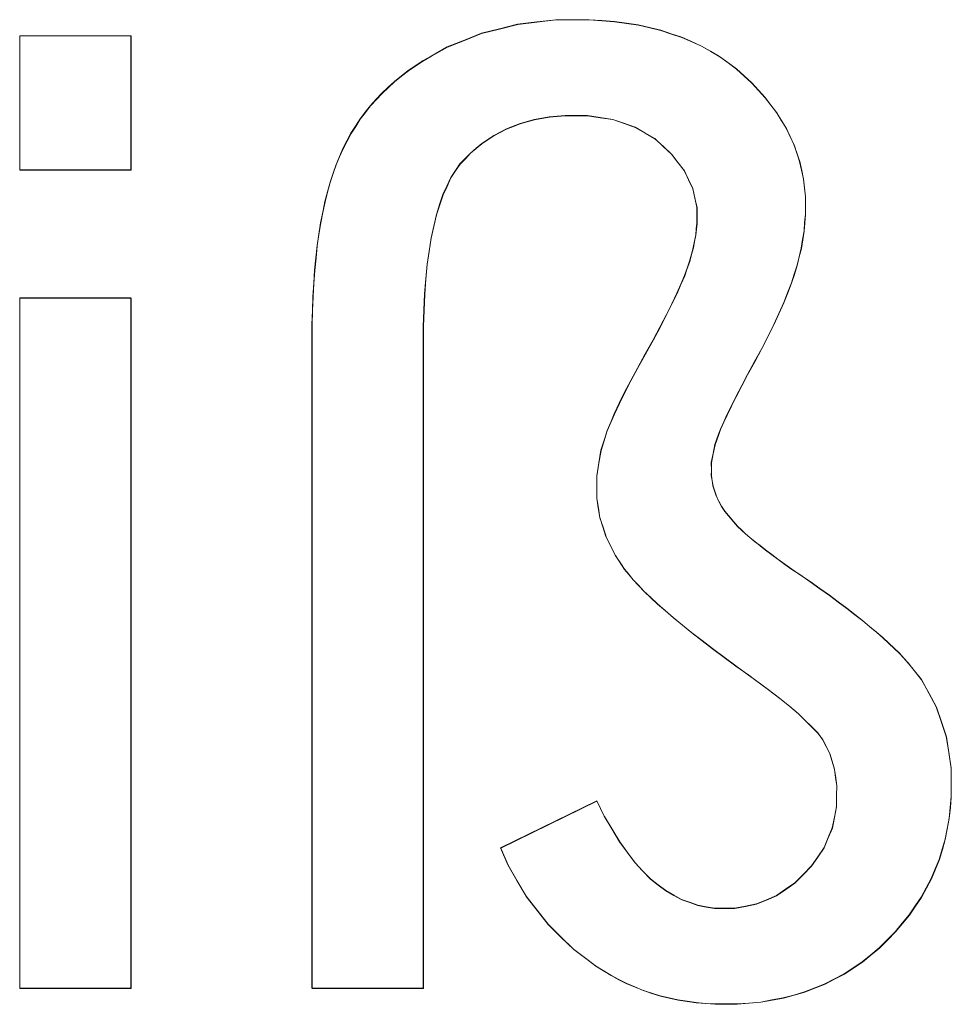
# Model space of a CAD drawing. Extents: x 229 to 926, y 37 to 878.
# Tile 100 of 163: x 348.08 to 350.52, y 799.48 to 802.07. Entities that reach past the tile are written whole.
import ezdxf
from ezdxf.lldxf.tags import DXFTag

# ---------------------------------------------------------------- set-up
doc = ezdxf.new("R2010")
doc.units = 0
doc.layers.get('0').update_dxf_attribs({"linetype": 'fein_strichliert', "lineweight": 13})
doc.layers.add('Beschriftung', color=7, linetype='Continuous', lineweight=25)
doc.layers.add('Beschriftung-A03CPAFWA9', color=7, linetype='Continuous', lineweight=25)
tags = doc.linetypes.add('fein_strichliert', pattern=[4, 1, -2, 1]).pattern_tags.tags
tags[8:9] = [DXFTag(74, 4), DXFTag(75, 0), DXFTag(340, '0'), DXFTag(46, 0.0), DXFTag(50, 0.0), DXFTag(44, 0.0), DXFTag(45, 0.0)]
tags[6:7] = [DXFTag(74, 4), DXFTag(75, 0), DXFTag(340, '0'), DXFTag(46, 0.0), DXFTag(50, 0.0), DXFTag(44, 0.0), DXFTag(45, 0.0)]
tags[4:5] = [DXFTag(74, 4), DXFTag(75, 0), DXFTag(340, '0'), DXFTag(46, 0.0), DXFTag(50, 0.0), DXFTag(44, 0.0), DXFTag(45, 0.0)]

# ---------------------------------------------------------------- blocks, each defined once
blk = doc.blocks.new('Referenz-A03CPAFUA9', base_point=(255.7277, 66.0323))
at = {"layer": 'Beschriftung', "color": 0, "lineweight": -2}
for p, q in [((349.3377, 802.0452), (349.3852, 802.0571)), ((349.3852, 802.0571), (349.4353, 802.063)), ((349.4353, 802.063), (349.4853, 802.069)), ((349.4853, 802.069), (349.5381, 802.069)), ((349.5381, 802.069), (349.5732, 802.069)), ((349.5732, 802.069), (349.6064, 802.0667)), ((349.6064, 802.0667), (349.6396, 802.0645)), ((349.6396, 802.0645), (349.671, 802.0598)), ((349.671, 802.0598), (349.7022, 802.0552)), ((349.7022, 802.0552), (349.7317, 802.0483)), ((349.2455, 802.0153), (349.2902, 802.0332)), ((349.2902, 802.0332), (349.3377, 802.0452)), ((349.7317, 802.0483), (349.7612, 802.0413)), ((349.7612, 802.0413), (349.7889, 802.0322)), ((349.7889, 802.0322), (349.8164, 802.023)), ((348.0775, 801.6746), (348.0775, 802.027)), ((348.0775, 802.027), (348.3698, 802.027)), ((348.3698, 802.027), (348.3698, 801.6746)), ((349.2006, 801.9974), (349.2455, 802.0153)), ((349.8164, 802.023), (349.8422, 802.0114)), ((349.8422, 802.0114), (349.868, 801.9999)), ((349.1584, 801.9736), (349.2006, 801.9974)), ((349.868, 801.9999), (349.8919, 801.9861)), ((349.8919, 801.9861), (349.9157, 801.9724)), ((349.1177, 801.9486), (349.1374, 801.9616)), ((349.1374, 801.9616), (349.1584, 801.9736)), ((349.9157, 801.9724), (349.9377, 801.9562)), ((349.9377, 801.9562), (349.9597, 801.9401)), ((349.08, 801.9213), (349.0982, 801.9355)), ((349.0982, 801.9355), (349.1177, 801.9486)), ((349.9597, 801.9401), (349.9799, 801.9216)), ((349.0454, 801.8918), (349.0619, 801.9071)), ((349.0619, 801.9071), (349.08, 801.9213)), ((349.9799, 801.9216), (350, 801.9032)), ((350, 801.9032), (350.0176, 801.884)), ((349.0138, 801.86), (349.0288, 801.8764)), ((349.0288, 801.8764), (349.0454, 801.8918)), ((350.0176, 801.884), (350.0352, 801.8649)), ((348.9987, 801.8435), (349.0138, 801.86)), ((350.0352, 801.8649), (350.0503, 801.845)), ((348.9716, 801.8083), (348.9852, 801.8259)), ((348.9852, 801.8259), (348.9987, 801.8435)), ((350.0503, 801.845), (350.0655, 801.8251)), ((350.0655, 801.8251), (350.078, 801.8046)), ((348.9596, 801.7896), (348.9716, 801.8083)), ((349.3916, 801.7964), (349.3738, 801.7894)), ((349.4103, 801.8016), (349.3916, 801.7964)), ((349.429, 801.807), (349.4103, 801.8016)), ((349.4488, 801.8104), (349.429, 801.807)), ((349.4685, 801.814), (349.4488, 801.8104)), ((349.4892, 801.8157), (349.4685, 801.814)), ((349.5099, 801.8175), (349.4892, 801.8157)), ((349.5315, 801.8175), (349.5099, 801.8175)), ((349.5685, 801.8175), (349.5315, 801.8175)), ((349.6017, 801.8124), (349.5685, 801.8175)), ((349.6349, 801.8074), (349.6017, 801.8124)), ((349.6644, 801.7972), (349.6349, 801.8074)), ((349.6939, 801.7872), (349.6644, 801.7972)), ((350.078, 801.8046), (350.0906, 801.7839)), ((348.937, 801.751), (348.9475, 801.7708)), ((348.9475, 801.7708), (348.9596, 801.7896)), ((349.3393, 801.7734), (349.3225, 801.7647)), ((349.356, 801.7822), (349.3393, 801.7734)), ((349.3738, 801.7894), (349.356, 801.7822)), ((349.7197, 801.7719), (349.6939, 801.7872)), ((349.7455, 801.7567), (349.7197, 801.7719)), ((350.0906, 801.7839), (350.1007, 801.7625)), ((348.9265, 801.7311), (348.937, 801.751)), ((349.291, 801.7436), (349.2763, 801.7313)), ((349.3067, 801.7542), (349.291, 801.7436)), ((349.3225, 801.7647), (349.3067, 801.7542)), ((349.7676, 801.7365), (349.7455, 801.7567)), ((350.1007, 801.7625), (350.1108, 801.7412)), ((348.9174, 801.7102), (348.9265, 801.7311)), ((349.2614, 801.719), (349.2476, 801.7049)), ((349.2763, 801.7313), (349.2614, 801.719)), ((349.7897, 801.7162), (349.7676, 801.7365)), ((350.1108, 801.7412), (350.1183, 801.7191)), ((350.1183, 801.7191), (350.1259, 801.6971)), ((348.9085, 801.6892), (348.9174, 801.7102)), ((349.2476, 801.7049), (349.2339, 801.6909)), ((349.8063, 801.6944), (349.7897, 801.7162)), ((349.8229, 801.6727), (349.8063, 801.6944)), ((350.1259, 801.6971), (350.1309, 801.6743)), ((348.3698, 801.6746), (348.0775, 801.6746)), ((348.9005, 801.6659), (348.9085, 801.6892)), ((349.2218, 801.6727), (349.2097, 801.6544)), ((349.2339, 801.6909), (349.2218, 801.6727)), ((349.834, 801.6493), (349.8229, 801.6727)), ((350.1309, 801.6743), (350.136, 801.6514)), ((348.8858, 801.6171), (348.8927, 801.6426)), ((348.8927, 801.6426), (348.9005, 801.6659)), ((349.2097, 801.6544), (349.1994, 801.6323)), ((349.8451, 801.6259), (349.834, 801.6493)), ((350.136, 801.6514), (350.1384, 801.6279)), ((348.8791, 801.5917), (348.8858, 801.6171)), ((349.1994, 801.6323), (349.1891, 801.6099)), ((349.8506, 801.6011), (349.8451, 801.6259)), ((350.1384, 801.6279), (350.141, 801.6044)), ((348.8734, 801.564), (348.8791, 801.5917)), ((349.1891, 801.6099), (349.1805, 801.5836)), ((349.8561, 801.5761), (349.8506, 801.6011)), ((350.141, 801.6044), (350.141, 801.5801)), ((348.8678, 801.5361), (348.8734, 801.564)), ((349.1805, 801.5836), (349.1719, 801.5572)), ((349.8561, 801.5497), (349.8561, 801.5761)), ((350.141, 801.5801), (350.141, 801.5584)), ((349.1719, 801.5572), (349.1649, 801.5266)), ((349.8562, 801.5352), (349.8561, 801.5497)), ((350.141, 801.5584), (350.1391, 801.5363)), ((348.8632, 801.5062), (348.8678, 801.5361)), ((349.1649, 801.5266), (349.1581, 801.4962)), ((349.8531, 801.5041), (349.8545, 801.5196)), ((349.8545, 801.5196), (349.8562, 801.5352)), ((350.1374, 801.5143), (350.1336, 801.4919)), ((350.1391, 801.5363), (350.1374, 801.5143)), ((348.8588, 801.4762), (348.8632, 801.5062)), ((349.1581, 801.4962), (349.1529, 801.4616)), ((349.8466, 801.4708), (349.8498, 801.4875)), ((349.8498, 801.4875), (349.8531, 801.5041)), ((350.1336, 801.4919), (350.13, 801.4695)), ((348.8554, 801.444), (348.8588, 801.4762)), ((349.1529, 801.4616), (349.1477, 801.427)), ((349.8416, 801.4531), (349.8466, 801.4708)), ((350.13, 801.4695), (350.1245, 801.4469)), ((348.852, 801.4117), (348.8554, 801.444)), ((349.8304, 801.4167), (349.8369, 801.4354)), ((349.8369, 801.4354), (349.8416, 801.4531)), ((350.1245, 801.4469), (350.1191, 801.4243)), ((348.8498, 801.3773), (348.852, 801.4117)), ((349.1477, 801.427), (349.1443, 801.3884)), ((349.8238, 801.3978), (349.8304, 801.4167)), ((350.1191, 801.4243), (350.1117, 801.4012)), ((349.1443, 801.3884), (349.1409, 801.3496)), ((349.8137, 801.3744), (349.8238, 801.3978)), ((350.1117, 801.4012), (350.1044, 801.3782)), ((348.8476, 801.3427), (348.8498, 801.3773)), ((349.8037, 801.351), (349.8137, 801.3744)), ((350.1044, 801.3782), (350.0942, 801.3524)), ((348.0775, 799.5271), (348.0775, 801.3392)), ((348.0775, 801.3392), (348.3698, 801.3392)), ((348.3698, 801.3392), (348.3698, 799.5271)), ((348.8464, 801.306), (348.8476, 801.3427)), ((349.1409, 801.3496), (349.1391, 801.3068)), ((349.7899, 801.3229), (349.8037, 801.351)), ((350.0942, 801.3524), (350.0841, 801.3265)), ((348.8452, 801.2692), (348.8464, 801.306)), ((349.1391, 801.3068), (349.1374, 801.264)), ((349.7762, 801.2947), (349.7899, 801.3229)), ((350.0841, 801.3265), (350.071, 801.2979)), ((349.7589, 801.2619), (349.7762, 801.2947)), ((350.071, 801.2979), (350.058, 801.2692)), ((348.8452, 801.2302), (348.8452, 801.2692)), ((349.1374, 801.264), (349.1374, 801.2171)), ((349.7415, 801.229), (349.7589, 801.2619)), ((350.058, 801.2692), (350.0422, 801.2377)), ((348.8452, 799.5271), (348.8452, 801.2302)), ((349.7206, 801.1915), (349.7415, 801.229)), ((350.0422, 801.2377), (350.0263, 801.2063)), ((349.1374, 801.2171), (349.1374, 799.5271)), ((350.0263, 801.2063), (350.0076, 801.1719)), ((349.6997, 801.1541), (349.7206, 801.1915)), ((349.6826, 801.1216), (349.6997, 801.1541)), ((350.0076, 801.1719), (349.9889, 801.1376)), ((349.9889, 801.1376), (349.9737, 801.1085)), ((349.6654, 801.0892), (349.6826, 801.1216)), ((349.9737, 801.1085), (349.9585, 801.0793)), ((349.6523, 801.062), (349.6654, 801.0892)), ((349.9585, 801.0793), (349.9467, 801.0555)), ((349.6391, 801.0346), (349.6523, 801.062)), ((349.9467, 801.0555), (349.9348, 801.0317)), ((349.6297, 801.0125), (349.6391, 801.0346)), ((349.9348, 801.0317), (349.9265, 801.013)), ((349.6203, 800.9903), (349.6297, 801.0125)), ((349.9181, 800.9943), (349.9132, 800.9808)), ((349.9265, 801.013), (349.9181, 800.9943)), ((349.6039, 800.9391), (349.6149, 800.9732)), ((349.6149, 800.9732), (349.6203, 800.9903)), ((349.9132, 800.9808), (349.9035, 800.954)), ((349.9035, 800.954), (349.8988, 800.9304)), ((349.5984, 800.9055), (349.6039, 800.9391)), ((349.8988, 800.9304), (349.894, 800.9067)), ((349.5929, 800.8717), (349.5984, 800.9055)), ((349.894, 800.9067), (349.8941, 800.8863)), ((349.5929, 800.8385), (349.5929, 800.8717)), ((349.8941, 800.8863), (349.894, 800.8726)), ((349.894, 800.8726), (349.8962, 800.8591)), ((349.8962, 800.8591), (349.8982, 800.8455)), ((349.8982, 800.8455), (349.9026, 800.8321)), ((349.5929, 800.8129), (349.5929, 800.8385)), ((349.9026, 800.8321), (349.907, 800.8187)), ((349.907, 800.8187), (349.9136, 800.8054)), ((349.597, 800.7876), (349.5929, 800.8129)), ((349.601, 800.7624), (349.597, 800.7876)), ((349.9136, 800.8054), (349.9203, 800.7921)), ((349.9203, 800.7921), (349.9292, 800.7788)), ((349.6092, 800.7374), (349.601, 800.7624)), ((349.9292, 800.7788), (349.9626, 800.7394)), ((349.6173, 800.7125), (349.6092, 800.7374)), ((349.9626, 800.7394), (349.9729, 800.7299)), ((349.6295, 800.6879), (349.6173, 800.7125)), ((349.9729, 800.7299), (349.9832, 800.7205)), ((349.9832, 800.7205), (349.9954, 800.71)), ((349.9954, 800.71), (350.0077, 800.6996)), ((349.6416, 800.6633), (349.6295, 800.6879)), ((350.0077, 800.6996), (350.022, 800.6885)), ((350.022, 800.6885), (350.0362, 800.6772)), ((349.6579, 800.6389), (349.6416, 800.6633)), ((350.0362, 800.6772), (350.0525, 800.6651)), ((350.0525, 800.6651), (350.0688, 800.653)), ((349.6658, 800.6268), (349.6579, 800.6389)), ((350.0688, 800.653), (350.0871, 800.6399)), ((350.0871, 800.6399), (350.1054, 800.6269)), ((349.677, 800.6132), (349.6658, 800.6268)), ((349.6882, 800.5995), (349.677, 800.6132)), ((350.1054, 800.6269), (350.1256, 800.613)), ((350.1256, 800.613), (350.1532, 800.5941)), ((349.7026, 800.5843), (349.6882, 800.5995)), ((349.717, 800.5691), (349.7026, 800.5843)), ((350.1532, 800.5941), (350.1786, 800.5761)), ((349.7347, 800.5525), (349.717, 800.5691)), ((350.1786, 800.5761), (350.204, 800.5581)), ((350.204, 800.5581), (350.227, 800.541)), ((349.7522, 800.5359), (349.7347, 800.5525)), ((349.7731, 800.5178), (349.7522, 800.5359)), ((350.227, 800.541), (350.25, 800.5239)), ((349.794, 800.4996), (349.7731, 800.5178)), ((350.25, 800.5239), (350.2707, 800.5078)), ((350.2707, 800.5078), (350.2914, 800.4916)), ((349.8181, 800.48), (349.794, 800.4996)), ((349.8423, 800.4604), (349.8181, 800.48)), ((350.2914, 800.4916), (350.3097, 800.4764)), ((349.8697, 800.4393), (349.8423, 800.4604)), ((350.3097, 800.4764), (350.3282, 800.4612)), ((350.3282, 800.4612), (350.3442, 800.4469)), ((349.897, 800.4181), (349.8697, 800.4393)), ((350.3442, 800.4469), (350.3603, 800.4326)), ((350.3603, 800.4326), (350.3741, 800.4192)), ((349.9276, 800.3954), (349.897, 800.4181)), ((350.3741, 800.4192), (350.3878, 800.4058)), ((350.3878, 800.4058), (350.3993, 800.3934)), ((349.9582, 800.3728), (349.9276, 800.3954)), ((350.3993, 800.3934), (350.4107, 800.381)), ((350.4107, 800.381), (350.4199, 800.3695)), ((349.992, 800.3487), (349.9582, 800.3728)), ((350.0104, 800.3353), (349.992, 800.3487)), ((350.4199, 800.3695), (350.4459, 800.3367)), ((350.027, 800.323), (350.0104, 800.3353)), ((350.0437, 800.3106), (350.027, 800.323)), ((350.4459, 800.3367), (350.4654, 800.301)), ((350.0585, 800.2992), (350.0437, 800.3106)), ((350.0733, 800.2878), (350.0585, 800.2992)), ((350.4654, 800.301), (350.4849, 800.2651)), ((350.0864, 800.2774), (350.0733, 800.2878)), ((350.0995, 800.2669), (350.0864, 800.2774)), ((350.1108, 800.2575), (350.0995, 800.2669)), ((350.1221, 800.248), (350.1108, 800.2575)), ((350.1729, 800.1974), (350.1221, 800.248)), ((350.4849, 800.2651), (350.4978, 800.2264)), ((350.4978, 800.2264), (350.5109, 800.1876)), ((350.186, 800.1804), (350.1729, 800.1974)), ((350.1955, 800.1617), (350.186, 800.1804)), ((350.5109, 800.1876), (350.5174, 800.1459)), ((350.2051, 800.1429), (350.1955, 800.1617)), ((350.2113, 800.1224), (350.2051, 800.1429)), ((350.5174, 800.1459), (350.5239, 800.1041)), ((350.2176, 800.1019), (350.2113, 800.1224)), ((350.2204, 800.0798), (350.2176, 800.1019)), ((350.5239, 800.1041), (350.5239, 800.0594)), ((350.2232, 800.0576), (350.2204, 800.0798)), ((350.2226, 800.0337), (350.2232, 800.0576)), ((350.5239, 800.0594), (350.5239, 800.0298)), ((349.3407, 799.8953), (349.5929, 800.0181)), ((349.5929, 800.0181), (349.6129, 799.9784)), ((350.2226, 800.0038), (350.2226, 800.0337)), ((350.5239, 800.0298), (350.5213, 800.0013)), ((350.2172, 799.9759), (350.2226, 800.0038)), ((350.5213, 800.0013), (350.5187, 799.9726)), ((349.6129, 799.9784), (349.633, 799.9449)), ((350.2117, 799.9479), (350.2172, 799.9759)), ((350.5187, 799.9726), (350.5134, 799.9452)), ((349.633, 799.9449), (349.6531, 799.9113)), ((350.2008, 799.9219), (350.2117, 799.9479)), ((350.5134, 799.9452), (350.5082, 799.9178)), ((349.6531, 799.9113), (349.6733, 799.8838)), ((350.1899, 799.8959), (350.2008, 799.9219)), ((350.5082, 799.9178), (350.5003, 799.8913)), ((349.3598, 799.8502), (349.3407, 799.8953)), ((349.6733, 799.8838), (349.6935, 799.8563)), ((350.1734, 799.8717), (350.1899, 799.8959)), ((350.5003, 799.8913), (350.4925, 799.8649)), ((350.157, 799.8476), (350.1734, 799.8717)), ((350.4925, 799.8649), (350.482, 799.8396)), ((349.3836, 799.8093), (349.3598, 799.8502)), ((349.6935, 799.8563), (349.7136, 799.8348)), ((349.7136, 799.8348), (349.7339, 799.8134)), ((350.1351, 799.8254), (350.157, 799.8476)), ((350.482, 799.8396), (350.4715, 799.8142)), ((349.4076, 799.7682), (349.3836, 799.8093)), ((349.7339, 799.8134), (349.7541, 799.798)), ((350.1132, 799.8032), (350.1351, 799.8254)), ((350.4715, 799.8142), (350.4584, 799.79)), ((349.7541, 799.798), (349.7743, 799.7827)), ((349.7743, 799.7827), (349.7951, 799.7712)), ((350.065, 799.77), (350.0891, 799.7866)), ((350.0891, 799.7866), (350.1132, 799.8032)), ((350.4584, 799.79), (350.4453, 799.7656)), ((349.4363, 799.7312), (349.4076, 799.7682)), ((349.7951, 799.7712), (349.8159, 799.7597)), ((349.8159, 799.7597), (349.8371, 799.7521)), ((350.0123, 799.7478), (350.0387, 799.7589)), ((350.0387, 799.7589), (350.065, 799.77)), ((350.4453, 799.7656), (350.4295, 799.7425)), ((349.4651, 799.6944), (349.4363, 799.7312)), ((349.8371, 799.7521), (349.8585, 799.7443)), ((349.8585, 799.7443), (349.8802, 799.7405)), ((349.8802, 799.7405), (349.9021, 799.7367)), ((349.9021, 799.7367), (349.9244, 799.7367)), ((349.9244, 799.7367), (349.9552, 799.7367)), ((349.9552, 799.7367), (349.9837, 799.7422)), ((349.9837, 799.7422), (350.0123, 799.7478)), ((350.4295, 799.7425), (350.4139, 799.7193)), ((350.4139, 799.7193), (350.3955, 799.6971)), ((349.4987, 799.6615), (349.4651, 799.6944)), ((350.3955, 799.6971), (350.3772, 799.675)), ((349.5324, 799.6288), (349.4987, 799.6615)), ((350.3562, 799.6538), (350.3352, 799.6327)), ((350.3772, 799.675), (350.3562, 799.6538)), ((349.5709, 799.6), (349.5324, 799.6288)), ((350.3352, 799.6327), (350.3128, 799.6143)), ((349.5901, 799.5857), (349.5709, 799.6)), ((350.3128, 799.6143), (350.2905, 799.5958)), ((349.6102, 799.573), (349.5901, 799.5857)), ((349.6302, 799.5605), (349.6102, 799.573)), ((350.2667, 799.58), (350.2429, 799.5642)), ((350.2905, 799.5958), (350.2667, 799.58)), ((349.6511, 799.5498), (349.6302, 799.5605)), ((349.6718, 799.539), (349.6511, 799.5498)), ((350.2176, 799.5511), (350.1924, 799.5379)), ((350.2429, 799.5642), (350.2176, 799.5511)), ((348.3698, 799.5271), (348.0775, 799.5271)), ((349.1374, 799.5271), (348.8452, 799.5271)), ((349.6935, 799.53), (349.6718, 799.539)), ((349.7151, 799.521), (349.6935, 799.53)), ((349.7375, 799.5138), (349.7151, 799.521)), ((350.1657, 799.5273), (350.139, 799.5168)), ((350.1924, 799.5379), (350.1657, 799.5273)), ((349.7599, 799.5067), (349.7375, 799.5138)), ((349.7831, 799.5013), (349.7599, 799.5067)), ((349.8062, 799.4959), (349.7831, 799.5013)), ((349.8302, 799.4924), (349.8062, 799.4959)), ((350.0531, 799.4957), (350.0236, 799.4904)), ((350.0827, 799.501), (350.0531, 799.4957)), ((350.1108, 799.5088), (350.0827, 799.501)), ((350.139, 799.5168), (350.1108, 799.5088)), ((349.8542, 799.4887), (349.8302, 799.4924)), ((349.8789, 799.4869), (349.8542, 799.4887)), ((349.9037, 799.4852), (349.8789, 799.4869)), ((349.9292, 799.4852), (349.9037, 799.4852)), ((349.9616, 799.4852), (349.9292, 799.4852)), ((349.9926, 799.4878), (349.9616, 799.4852)), ((350.0236, 799.4904), (349.9926, 799.4878))]:
    blk.add_line(p, q, dxfattribs=at)
blk = doc.blocks.new('Referenz-A03CPAG8A9', base_point=(281.5986, 66.0323))
at = {"layer": 'Beschriftung-A03CPAFWA9', "color": 0, "lineweight": -2}
for p, q in [((349.3381, 802.0444), (349.3855, 802.0563)), ((349.3855, 802.0563), (349.4356, 802.0622)), ((349.4356, 802.0622), (349.4857, 802.0682)), ((349.4857, 802.0682), (349.5385, 802.0682)), ((349.5385, 802.0682), (349.5735, 802.0682)), ((349.5735, 802.0682), (349.6068, 802.0659)), ((349.6068, 802.0659), (349.64, 802.0637)), ((349.64, 802.0637), (349.6714, 802.059)), ((349.6714, 802.059), (349.7026, 802.0544)), ((349.7026, 802.0544), (349.7321, 802.0475)), ((349.2458, 802.0145), (349.2906, 802.0323)), ((349.2906, 802.0323), (349.3381, 802.0444)), ((349.7321, 802.0475), (349.7616, 802.0405)), ((349.7616, 802.0405), (349.7892, 802.0314)), ((349.7892, 802.0314), (349.8168, 802.0222)), ((348.0779, 801.6738), (348.0779, 802.0262)), ((348.0779, 802.0262), (348.3702, 802.0262)), ((348.3702, 802.0262), (348.3702, 801.6738)), ((349.201, 801.9966), (349.2458, 802.0145)), ((349.8168, 802.0222), (349.8426, 802.0106)), ((349.8426, 802.0106), (349.8683, 801.9991)), ((349.1588, 801.9728), (349.201, 801.9966)), ((349.8683, 801.9991), (349.8923, 801.9853)), ((349.8923, 801.9853), (349.9161, 801.9716)), ((349.1181, 801.9478), (349.1377, 801.9608)), ((349.1377, 801.9608), (349.1588, 801.9728)), ((349.9161, 801.9716), (349.9381, 801.9554)), ((349.9381, 801.9554), (349.9601, 801.9393)), ((349.0804, 801.9205), (349.0986, 801.9347)), ((349.0986, 801.9347), (349.1181, 801.9478)), ((349.9601, 801.9393), (349.9803, 801.9208)), ((349.0458, 801.891), (349.0623, 801.9062)), ((349.0623, 801.9062), (349.0804, 801.9205)), ((349.9803, 801.9208), (350.0004, 801.9024)), ((350.0004, 801.9024), (350.018, 801.8832)), ((349.0142, 801.8592), (349.0292, 801.8756)), ((349.0292, 801.8756), (349.0458, 801.891)), ((350.018, 801.8832), (350.0356, 801.8641)), ((348.9991, 801.8426), (349.0142, 801.8592)), ((350.0356, 801.8641), (350.0507, 801.8442)), ((348.972, 801.8075), (348.9856, 801.8251)), ((348.9856, 801.8251), (348.9991, 801.8426)), ((350.0507, 801.8442), (350.0659, 801.8243)), ((350.0659, 801.8243), (350.0784, 801.8038)), ((348.96, 801.7888), (348.972, 801.8075)), ((349.3919, 801.7956), (349.3742, 801.7886)), ((349.4107, 801.8008), (349.3919, 801.7956)), ((349.4294, 801.8061), (349.4107, 801.8008)), ((349.4491, 801.8096), (349.4294, 801.8061)), ((349.4689, 801.8132), (349.4491, 801.8096)), ((349.4895, 801.8149), (349.4689, 801.8132)), ((349.5102, 801.8167), (349.4895, 801.8149)), ((349.5319, 801.8167), (349.5102, 801.8167)), ((349.5688, 801.8167), (349.5319, 801.8167)), ((349.6021, 801.8116), (349.5688, 801.8167)), ((349.6353, 801.8066), (349.6021, 801.8116)), ((349.6648, 801.7964), (349.6353, 801.8066)), ((349.6943, 801.7864), (349.6648, 801.7964)), ((350.0784, 801.8038), (350.091, 801.7831)), ((348.9374, 801.7502), (348.9479, 801.77)), ((348.9479, 801.77), (348.96, 801.7888)), ((349.3397, 801.7726), (349.3229, 801.7639)), ((349.3564, 801.7814), (349.3397, 801.7726)), ((349.3742, 801.7886), (349.3564, 801.7814)), ((349.7201, 801.7711), (349.6943, 801.7864)), ((349.7459, 801.7559), (349.7201, 801.7711)), ((350.091, 801.7831), (350.1011, 801.7617)), ((348.9269, 801.7303), (348.9374, 801.7502)), ((349.3071, 801.7534), (349.2914, 801.7428)), ((349.3229, 801.7639), (349.3071, 801.7534)), ((349.768, 801.7357), (349.7459, 801.7559)), ((350.1011, 801.7617), (350.1112, 801.7404)), ((348.9178, 801.7093), (348.9269, 801.7303)), ((349.2618, 801.7182), (349.248, 801.7041)), ((349.2767, 801.7305), (349.2618, 801.7182)), ((349.2914, 801.7428), (349.2767, 801.7305)), ((349.7901, 801.7154), (349.768, 801.7357)), ((350.1112, 801.7404), (350.1187, 801.7183)), ((350.1187, 801.7183), (350.1263, 801.6963)), ((348.9089, 801.6884), (348.9178, 801.7093)), ((349.248, 801.7041), (349.2343, 801.6901)), ((349.8067, 801.6936), (349.7901, 801.7154)), ((349.8233, 801.6719), (349.8067, 801.6936)), ((350.1263, 801.6963), (350.1313, 801.6735)), ((348.3702, 801.6738), (348.0779, 801.6738)), ((348.9009, 801.6651), (348.9089, 801.6884)), ((349.2222, 801.6719), (349.2101, 801.6536)), ((349.2343, 801.6901), (349.2222, 801.6719)), ((349.8343, 801.6485), (349.8233, 801.6719)), ((350.1313, 801.6735), (350.1363, 801.6506)), ((348.8862, 801.6163), (348.893, 801.6418)), ((348.893, 801.6418), (348.9009, 801.6651)), ((349.2101, 801.6536), (349.1998, 801.6315)), ((349.8454, 801.6251), (349.8343, 801.6485)), ((350.1363, 801.6506), (350.1388, 801.6271)), ((348.8794, 801.5909), (348.8862, 801.6163)), ((349.1998, 801.6315), (349.1895, 801.6091)), ((349.8509, 801.6003), (349.8454, 801.6251)), ((350.1388, 801.6271), (350.1413, 801.6036)), ((348.8738, 801.5632), (348.8794, 801.5909)), ((349.1895, 801.6091), (349.1809, 801.5828)), ((349.8564, 801.5753), (349.8509, 801.6003)), ((350.1413, 801.6036), (350.1413, 801.5793)), ((348.8681, 801.5353), (348.8738, 801.5632)), ((349.1809, 801.5828), (349.1723, 801.5564)), ((349.8564, 801.5489), (349.8564, 801.5753)), ((350.1413, 801.5793), (350.1413, 801.5576)), ((349.1723, 801.5564), (349.1653, 801.5258)), ((349.8565, 801.5344), (349.8564, 801.5489)), ((350.1413, 801.5576), (350.1395, 801.5355)), ((348.8636, 801.5054), (348.8681, 801.5353)), ((349.1653, 801.5258), (349.1585, 801.4954)), ((349.8534, 801.5033), (349.8549, 801.5188)), ((349.8549, 801.5188), (349.8565, 801.5344)), ((350.1377, 801.5135), (350.134, 801.4911)), ((350.1395, 801.5355), (350.1377, 801.5135)), ((348.8592, 801.4754), (348.8636, 801.5054)), ((349.1585, 801.4954), (349.1532, 801.4608)), ((349.847, 801.47), (349.8501, 801.4867)), ((349.8501, 801.4867), (349.8534, 801.5033)), ((350.134, 801.4911), (350.1304, 801.4687)), ((348.8558, 801.4432), (348.8592, 801.4754)), ((349.1532, 801.4608), (349.1481, 801.4262)), ((349.842, 801.4523), (349.847, 801.47)), ((350.1304, 801.4687), (350.1249, 801.4461)), ((348.8523, 801.4109), (348.8558, 801.4432)), ((349.8308, 801.4159), (349.8373, 801.4346)), ((349.8373, 801.4346), (349.842, 801.4523)), ((350.1249, 801.4461), (350.1194, 801.4235)), ((348.8501, 801.3765), (348.8523, 801.4109)), ((349.1481, 801.4262), (349.1446, 801.3876)), ((349.8242, 801.397), (349.8308, 801.4159)), ((350.1194, 801.4235), (350.112, 801.4004)), ((349.1446, 801.3876), (349.1413, 801.3488)), ((349.8141, 801.3736), (349.8242, 801.397)), ((350.112, 801.4004), (350.1048, 801.3774)), ((348.8479, 801.3419), (348.8501, 801.3765)), ((349.8041, 801.3502), (349.8141, 801.3736)), ((350.1048, 801.3774), (350.0946, 801.3516)), ((348.0779, 799.5263), (348.0779, 801.3384)), ((348.0779, 801.3384), (348.3702, 801.3384)), ((348.3702, 801.3384), (348.3702, 799.5263)), ((348.8468, 801.3052), (348.8479, 801.3419)), ((349.1413, 801.3488), (349.1395, 801.306)), ((349.7903, 801.3221), (349.8041, 801.3502)), ((350.0946, 801.3516), (350.0845, 801.3257)), ((348.8456, 801.2684), (348.8468, 801.3052)), ((349.1395, 801.306), (349.1378, 801.2632)), ((349.7766, 801.2939), (349.7903, 801.3221)), ((350.0845, 801.3257), (350.0714, 801.2971)), ((349.7593, 801.2611), (349.7766, 801.2939)), ((350.0714, 801.2971), (350.0584, 801.2684)), ((348.8456, 801.2294), (348.8456, 801.2684)), ((349.1378, 801.2632), (349.1378, 801.2163)), ((349.7419, 801.2282), (349.7593, 801.2611)), ((350.0584, 801.2684), (350.0425, 801.2369)), ((348.8456, 799.5263), (348.8456, 801.2294)), ((349.721, 801.1907), (349.7419, 801.2282)), ((350.0425, 801.2369), (350.0267, 801.2055)), ((349.1378, 801.2163), (349.1378, 799.5263)), ((350.0267, 801.2055), (350.008, 801.1711)), ((349.7001, 801.1533), (349.721, 801.1907)), ((349.683, 801.1208), (349.7001, 801.1533)), ((350.008, 801.1711), (349.9893, 801.1368)), ((349.9893, 801.1368), (349.974, 801.1077)), ((349.6658, 801.0884), (349.683, 801.1208)), ((349.974, 801.1077), (349.9588, 801.0786)), ((349.6527, 801.0612), (349.6658, 801.0884)), ((349.9588, 801.0786), (349.9471, 801.0547)), ((349.6394, 801.0338), (349.6527, 801.0612)), ((349.9471, 801.0547), (349.9352, 801.0309)), ((349.6301, 801.0117), (349.6394, 801.0338)), ((349.9352, 801.0309), (349.9269, 801.0122)), ((349.6207, 800.9895), (349.6301, 801.0117)), ((349.9269, 801.0122), (349.9185, 800.9935)), ((349.6043, 800.9383), (349.6153, 800.9724)), ((349.6153, 800.9724), (349.6207, 800.9895)), ((349.9136, 800.98), (349.9038, 800.9532)), ((349.9185, 800.9935), (349.9136, 800.98)), ((349.9038, 800.9532), (349.8991, 800.9296)), ((349.5988, 800.9047), (349.6043, 800.9383)), ((349.8991, 800.9296), (349.8944, 800.9059)), ((349.5932, 800.8709), (349.5988, 800.9047)), ((349.8944, 800.9059), (349.8945, 800.8855)), ((349.5932, 800.8377), (349.5932, 800.8709)), ((349.8945, 800.8855), (349.8944, 800.8718)), ((349.8944, 800.8718), (349.8965, 800.8583)), ((349.8965, 800.8583), (349.8986, 800.8447)), ((349.8986, 800.8447), (349.903, 800.8313)), ((349.5932, 800.8121), (349.5932, 800.8377)), ((349.903, 800.8313), (349.9073, 800.8179)), ((349.9073, 800.8179), (349.914, 800.8046)), ((349.5973, 800.7868), (349.5932, 800.8121)), ((349.914, 800.8046), (349.9206, 800.7913)), ((349.9206, 800.7913), (349.9296, 800.778)), ((349.6014, 800.7616), (349.5973, 800.7868)), ((349.6095, 800.7366), (349.6014, 800.7616)), ((349.9296, 800.778), (349.9629, 800.7386)), ((349.6177, 800.7117), (349.6095, 800.7366)), ((349.9629, 800.7386), (349.9732, 800.7291)), ((349.6299, 800.6871), (349.6177, 800.7117)), ((349.9732, 800.7291), (349.9836, 800.7197)), ((349.9836, 800.7197), (349.9958, 800.7092)), ((349.642, 800.6625), (349.6299, 800.6871)), ((349.9958, 800.7092), (350.008, 800.6989)), ((350.008, 800.6989), (350.0224, 800.6877)), ((350.0224, 800.6877), (350.0365, 800.6764)), ((349.6583, 800.6381), (349.642, 800.6625)), ((350.0365, 800.6764), (350.0529, 800.6643)), ((350.0529, 800.6643), (350.0691, 800.6522)), ((349.6662, 800.626), (349.6583, 800.6381)), ((350.0691, 800.6522), (350.0874, 800.6392)), ((350.0874, 800.6392), (350.1058, 800.6261)), ((349.6774, 800.6124), (349.6662, 800.626)), ((349.6886, 800.5987), (349.6774, 800.6124)), ((350.1058, 800.6261), (350.126, 800.6122)), ((350.126, 800.6122), (350.1536, 800.5933)), ((349.703, 800.5836), (349.6886, 800.5987)), ((349.7173, 800.5684), (349.703, 800.5836)), ((350.1536, 800.5933), (350.179, 800.5753)), ((349.735, 800.5518), (349.7173, 800.5684)), ((350.179, 800.5753), (350.2043, 800.5573)), ((350.2043, 800.5573), (350.2273, 800.5402)), ((349.7526, 800.5351), (349.735, 800.5518)), ((349.7735, 800.517), (349.7526, 800.5351)), ((350.2273, 800.5402), (350.2503, 800.5231)), ((349.7944, 800.4988), (349.7735, 800.517)), ((350.2503, 800.5231), (350.271, 800.507)), ((350.271, 800.507), (350.2917, 800.4908)), ((349.8185, 800.4792), (349.7944, 800.4988)), ((349.8427, 800.4596), (349.8185, 800.4792)), ((350.2917, 800.4908), (350.3101, 800.4756)), ((349.87, 800.4385), (349.8427, 800.4596)), ((350.3101, 800.4756), (350.3285, 800.4604)), ((350.3285, 800.4604), (350.3446, 800.4461)), ((349.8974, 800.4173), (349.87, 800.4385)), ((350.3446, 800.4461), (350.3606, 800.4318)), ((350.3606, 800.4318), (350.3744, 800.4185)), ((349.928, 800.3947), (349.8974, 800.4173)), ((350.3744, 800.4185), (350.3882, 800.405)), ((350.3882, 800.405), (350.3996, 800.3926)), ((349.9586, 800.372), (349.928, 800.3947)), ((350.3996, 800.3926), (350.4111, 800.3802)), ((350.4111, 800.3802), (350.4203, 800.3687)), ((349.9924, 800.348), (349.9586, 800.372)), ((350.0108, 800.3345), (349.9924, 800.348)), ((350.4203, 800.3687), (350.4463, 800.3359)), ((350.0274, 800.3222), (350.0108, 800.3345)), ((350.044, 800.3098), (350.0274, 800.3222)), ((350.4463, 800.3359), (350.4658, 800.3002)), ((350.0589, 800.2984), (350.044, 800.3098)), ((350.0737, 800.287), (350.0589, 800.2984)), ((350.4658, 800.3002), (350.4853, 800.2643)), ((350.0868, 800.2766), (350.0737, 800.287)), ((350.0999, 800.2661), (350.0868, 800.2766)), ((350.1112, 800.2567), (350.0999, 800.2661)), ((350.1225, 800.2472), (350.1112, 800.2567)), ((350.1733, 800.1967), (350.1225, 800.2472)), ((350.4853, 800.2643), (350.4982, 800.2256)), ((350.4982, 800.2256), (350.5113, 800.1868)), ((350.1863, 800.1796), (350.1733, 800.1967)), ((350.1959, 800.1609), (350.1863, 800.1796)), ((350.5113, 800.1868), (350.5178, 800.1451)), ((350.2055, 800.1421), (350.1959, 800.1609)), ((350.2117, 800.1216), (350.2055, 800.1421)), ((350.5178, 800.1451), (350.5243, 800.1033)), ((350.2179, 800.1011), (350.2117, 800.1216)), ((350.2207, 800.079), (350.2179, 800.1011)), ((350.5243, 800.1033), (350.5243, 800.0586)), ((350.2236, 800.0568), (350.2207, 800.079)), ((350.223, 800.0329), (350.2236, 800.0568)), ((350.5243, 800.0586), (350.5243, 800.029)), ((349.341, 799.8945), (349.5932, 800.0173)), ((349.5932, 800.0173), (349.6133, 799.9777)), ((350.223, 800.003), (350.223, 800.0329)), ((350.5243, 800.029), (350.5217, 800.0005)), ((350.2176, 799.9751), (350.223, 800.003)), ((350.5217, 800.0005), (350.519, 799.9719)), ((349.6133, 799.9777), (349.6334, 799.9441)), ((350.2121, 799.9471), (350.2176, 799.9751)), ((350.519, 799.9719), (350.5138, 799.9445)), ((349.6334, 799.9441), (349.6535, 799.9105)), ((350.2012, 799.9211), (350.2121, 799.9471)), ((350.5138, 799.9445), (350.5085, 799.917)), ((349.6535, 799.9105), (349.6736, 799.883)), ((350.1902, 799.8951), (350.2012, 799.9211)), ((350.5085, 799.917), (350.5007, 799.8905)), ((349.3601, 799.8494), (349.341, 799.8945)), ((349.6736, 799.883), (349.6938, 799.8555)), ((350.1738, 799.8709), (350.1902, 799.8951)), ((350.5007, 799.8905), (350.4928, 799.8641)), ((350.1573, 799.8468), (350.1738, 799.8709)), ((350.4928, 799.8641), (350.4823, 799.8389)), ((349.384, 799.8085), (349.3601, 799.8494)), ((349.6938, 799.8555), (349.714, 799.834)), ((349.714, 799.834), (349.7342, 799.8126)), ((350.1355, 799.8246), (350.1573, 799.8468)), ((350.4823, 799.8389), (350.4718, 799.8134)), ((349.4079, 799.7675), (349.384, 799.8085)), ((349.7342, 799.8126), (349.7545, 799.7972)), ((350.1136, 799.8024), (350.1355, 799.8246)), ((350.4718, 799.8134), (350.4588, 799.7892)), ((349.7545, 799.7972), (349.7747, 799.7819)), ((349.7747, 799.7819), (349.7955, 799.7704)), ((350.0653, 799.7692), (350.0895, 799.7858)), ((350.0895, 799.7858), (350.1136, 799.8024)), ((350.4588, 799.7892), (350.4457, 799.7648)), ((349.4367, 799.7305), (349.4079, 799.7675)), ((349.7955, 799.7704), (349.8163, 799.7589)), ((349.8163, 799.7589), (349.8375, 799.7513)), ((350.0127, 799.747), (350.039, 799.7581)), ((350.039, 799.7581), (350.0653, 799.7692)), ((350.4457, 799.7648), (350.4299, 799.7417)), ((349.4654, 799.6936), (349.4367, 799.7305)), ((349.8375, 799.7513), (349.8589, 799.7435)), ((349.8589, 799.7435), (349.8806, 799.7397)), ((349.8806, 799.7397), (349.9024, 799.7359)), ((349.9024, 799.7359), (349.9247, 799.7359)), ((349.9247, 799.7359), (349.9555, 799.7359)), ((349.9555, 799.7359), (349.984, 799.7414)), ((349.984, 799.7414), (350.0127, 799.747)), ((350.4299, 799.7417), (350.4142, 799.7185)), ((350.4142, 799.7185), (350.3959, 799.6963)), ((349.4991, 799.6608), (349.4654, 799.6936)), ((350.3959, 799.6963), (350.3775, 799.6742)), ((349.5328, 799.628), (349.4991, 799.6608)), ((350.3565, 799.653), (350.3356, 799.632)), ((350.3775, 799.6742), (350.3565, 799.653)), ((349.5713, 799.5992), (349.5328, 799.628)), ((350.3356, 799.632), (350.3132, 799.6135)), ((349.5905, 799.5849), (349.5713, 799.5992)), ((350.3132, 799.6135), (350.2909, 799.595)), ((349.6106, 799.5723), (349.5905, 799.5849)), ((350.2671, 799.5792), (350.2433, 799.5634)), ((350.2909, 799.595), (350.2671, 799.5792)), ((349.6306, 799.5598), (349.6106, 799.5723)), ((349.6515, 799.549), (349.6306, 799.5598)), ((349.6722, 799.5382), (349.6515, 799.549)), ((350.2179, 799.5503), (350.1927, 799.5371)), ((350.2433, 799.5634), (350.2179, 799.5503)), ((348.3702, 799.5263), (348.0779, 799.5263)), ((349.1378, 799.5263), (348.8456, 799.5263)), ((349.6938, 799.5292), (349.6722, 799.5382)), ((349.7155, 799.5203), (349.6938, 799.5292)), ((350.1661, 799.5266), (350.1393, 799.516)), ((350.1927, 799.5371), (350.1661, 799.5266)), ((349.7379, 799.5131), (349.7155, 799.5203)), ((349.7602, 799.5059), (349.7379, 799.5131)), ((349.7834, 799.5006), (349.7602, 799.5059)), ((349.8066, 799.4951), (349.7834, 799.5006)), ((349.8306, 799.4916), (349.8066, 799.4951)), ((350.0535, 799.4949), (350.024, 799.4896)), ((350.0831, 799.5002), (350.0535, 799.4949)), ((350.1112, 799.5081), (350.0831, 799.5002)), ((350.1393, 799.516), (350.1112, 799.5081)), ((349.8546, 799.4879), (349.8306, 799.4916)), ((349.8793, 799.4861), (349.8546, 799.4879)), ((349.904, 799.4844), (349.8793, 799.4861)), ((349.9295, 799.4844), (349.904, 799.4844)), ((349.962, 799.4844), (349.9295, 799.4844)), ((349.993, 799.4871), (349.962, 799.4844)), ((350.024, 799.4896), (349.993, 799.4871))]:
    blk.add_line(p, q, dxfattribs=at)

msp = doc.modelspace()

# ---------------------------------------------------------------- block references
at = {"color": 251, "lineweight": 13, "ltscale": 0.13, "true_color": 0x606060}
for name, p in [('Referenz-A03CPAFUA9', (255.7277, 66.0323)), ('Referenz-A03CPAG8A9', (281.5986, 66.0323))]:
    msp.add_blockref(name, p, dxfattribs=at)

doc.saveas('drawing.dxf')
